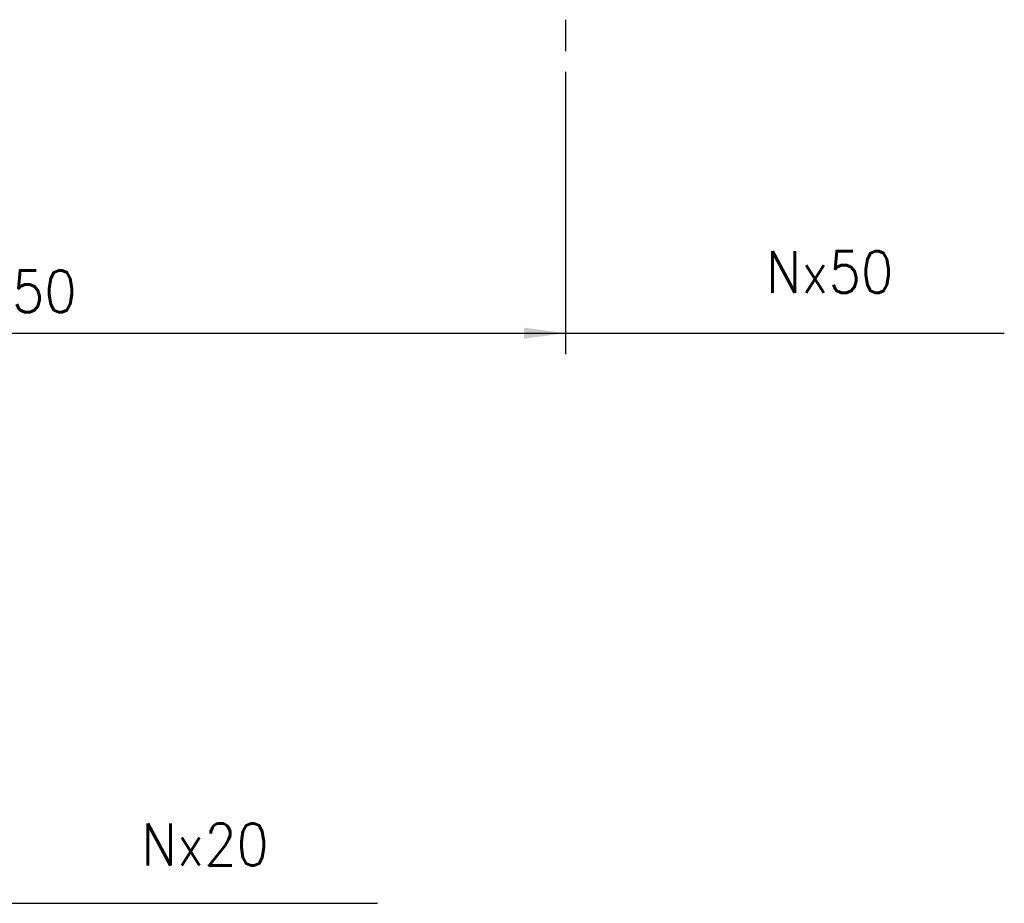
# Model space of a CAD drawing. Header units: millimetres. Extents: x -500 to 692, y -226 to 328.
# Tile 13 of 22: x -203 to -156, y 12 to 54. Entities that reach past the tile are written whole.
import ezdxf

# ---------------------------------------------------------------- set-up
doc = ezdxf.new("R2010")
doc.units = ezdxf.units.MM
doc.layers.add('1', color=7, linetype='Continuous')
doc.styles.add('CONVERTER_11', font='txt.shx', dxfattribs={"width": 0.9})
doc.dimstyles.new('ME10_DIM_49', dxfattribs={"dimtxt": 2, "dimasz": 2, "dimexe": 1, "dimexo": 1, "dimgap": 1, "dimtad": 1, "dimdsep": 46, "dimtxsty": 'CONVERTER_11', "dimsah": 1, "dimcen": 0.09, "dimclrd": 2, "dimclre": 2, "dimclrt": 2, "dimadec": 0, "dimazin": 0, "dimtfac": 1, "dimtdec": 4, "dimtix": 1, "dimtmove": 0, "dimatfit": 3, "dimfxl": 1, "dimtolj": 1, "dimtzin": 0, "dimarcsym": 0})

# ---------------------------------------------------------------- blocks, each defined once
blk = doc.blocks.new('*D88')
at = {"layer": '1', "color": 2, "linetype": 'Continuous'}
for p, q in [((-227.3, 51.9), (-227.3, 38.405)), ((-177.3, 51.9), (-177.3, 38.405)), ((-227.3, 39.405), (-177.3, 39.405))]:
    blk.add_line(p, q, dxfattribs=at)
at = {"layer": '1', "color": 2}
for points in [[(-225.3, 39.669), (-225.3, 39.142), (-227.3, 39.405)], [(-179.3, 39.142), (-179.3, 39.669), (-177.3, 39.405)]]:
    blk.add_solid(points, dxfattribs=at)
at = {"layer": '1', "color": 2, "insert": (-203.8, 40.405), "char_height": 2, "attachment_point": 7, "rotation": 0.0001, "line_spacing_factor": 0.60024, "style": 'CONVERTER_11'}
blk.add_mtext('50', dxfattribs=at)
blk = doc.blocks.new('Posiciones_Io', base_point=(-250.38, 56.374))
at = {"layer": '1', "color": 2, "linetype": 'Continuous'}
for p, q in [((-177.3, 54.4), (-177.3, 52.9)), ((-177.3, 39.405), (-156.3, 39.405)), ((-207.3, 12.131), (-186.3, 12.131))]:
    blk.add_line(p, q, dxfattribs=at)
at = {"layer": '1', "color": 2, "style": 'CONVERTER_11', "width": 0.9}
for s, p in [('Nx50', (-167.713, 41.328)), ('Nx20', (-197.606, 13.944))]:
    blk.add_text(s, height=2, dxfattribs=at).set_placement(p)
at = {"layer": '1'}
dim = blk.add_linear_dim(base=(-227.3, 39.405), p1=(-177.3, 52.9), p2=(-227.3, 52.9), dimstyle='ME10_DIM_49', dxfattribs=at)
dim.commit()
dim.dimension.update_dxf_attribs({"geometry": '*D88', "text_midpoint": (-202.3, 41.405), "text_rotation": 0.0001})

msp = doc.modelspace()

# ---------------------------------------------------------------- block references
at = {"layer": '1'}
msp.add_blockref('Posiciones_Io', (-250.38, 56.374), dxfattribs=at)

doc.saveas('drawing.dxf')
